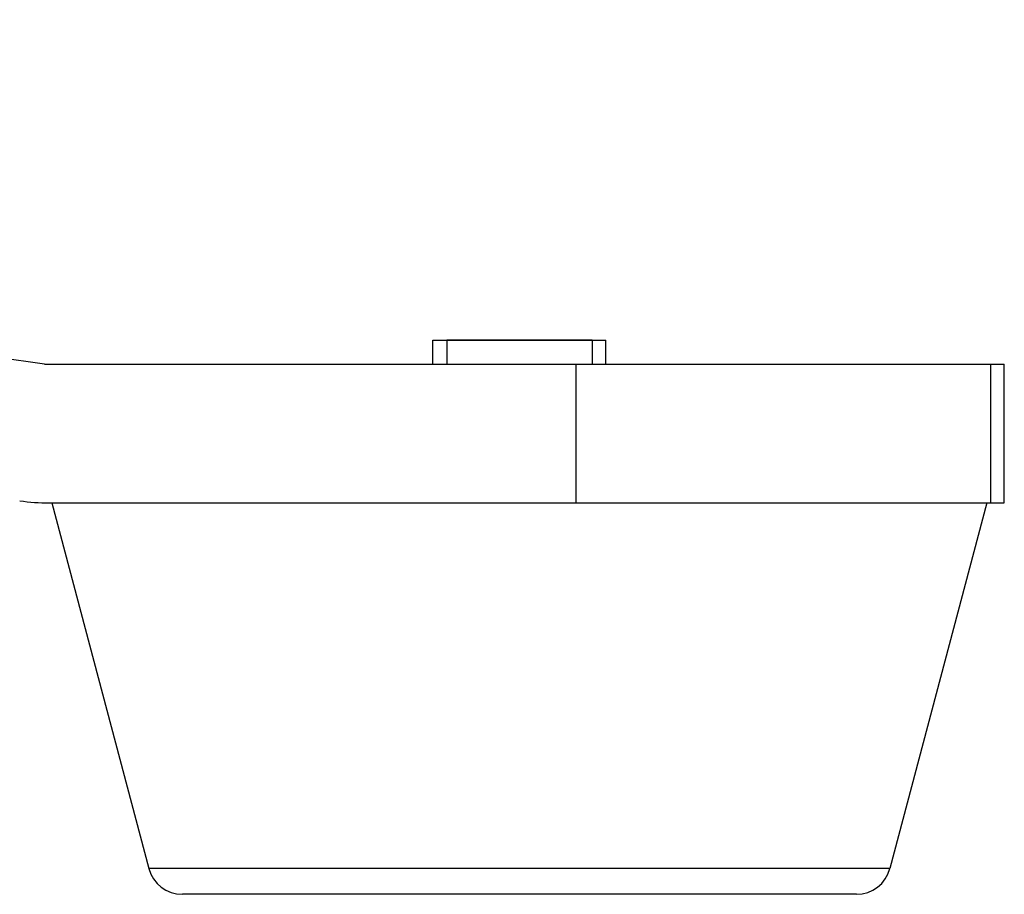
# Model space of a CAD drawing. Header units: millimetres. Extents: x 0 to 420, y 0 to 297.
# Tile 61 of 100: x 242 to 248, y 147 to 152. Entities that reach past the tile are written whole.
import ezdxf

# ---------------------------------------------------------------- set-up
doc = ezdxf.new("R2010")
doc.units = ezdxf.units.MM
doc.header["$LTSCALE"] = 23.1
doc.layers.get('0').update_dxf_attribs({"linetype": 'CONTINUOUS'})
doc.layers.add('AXES', color=7, linetype='CONTINUOUS')

msp = doc.modelspace()

# ---------------------------------------------------------------- linework, layer by layer
at = {"color": 7, "linetype": 'Continuous'}
for p, q in [((242.359, 150.1112), (228.602, 152.1009)), ((244.6015, 150.1112), (244.6015, 150.2512)), ((245.5215, 150.2512), (244.6815, 150.2512)), ((245.6015, 150.1112), (245.6015, 150.2512)), ((242.359, 150.1112), (247.9015, 150.1112)), ((245.4289, 149.3112), (245.4289, 150.1112)), ((247.8238, 149.3112), (247.8238, 150.1112)), ((247.9015, 149.3112), (247.9015, 150.1112)), ((242.3878, 149.3112), (247.9015, 149.3112)), ((242.4015, 149.3112), (242.962, 147.1999)), ((247.8015, 149.3112), (247.2409, 147.1999)), ((247.2409, 147.1999), (242.962, 147.1999)), ((247.0476, 147.0512), (243.1553, 147.0512))]:
    msp.add_line(p, q, dxfattribs=at)
at = {"color": 2, "linetype": 'Continuous'}
for p, q in [((244.6815, 150.2512), (244.6815, 150.1112)), ((245.5215, 150.2512), (245.5215, 150.1112))]:
    msp.add_line(p, q, dxfattribs=at)
at = {"color": 7, "linetype": 'Continuous'}
for centre, radius, start, end in [((242.3878, 150.5112), 1.2, 261.7703, 270), ((243.1553, 147.2512), 0.2, 194.8683, 270), ((247.0476, 147.2512), 0.2, 270, 345.1317)]:
    msp.add_arc(centre, radius, start, end, dxfattribs=at)
at = {"layer": 'AXES', "color": 7, "linetype": 'Continuous'}
msp.add_line((244.6015, 150.2512), (245.6015, 150.2512), dxfattribs=at)

doc.saveas('drawing.dxf')
